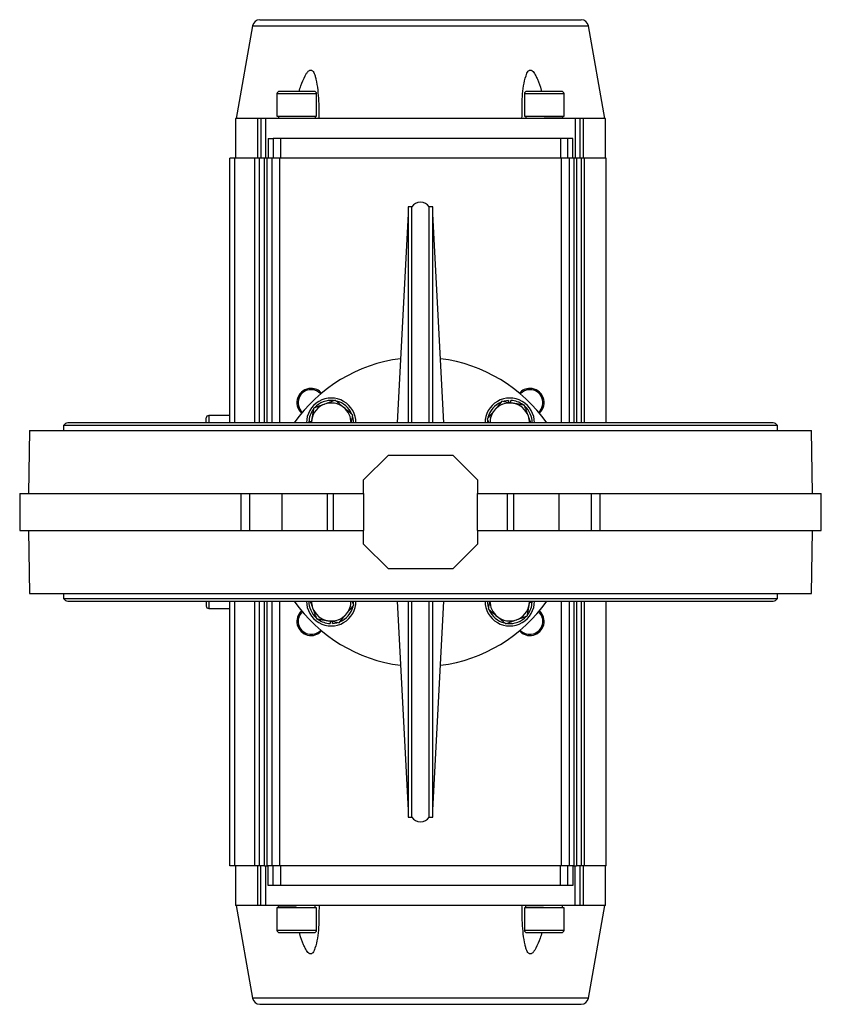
# Model space of a CAD drawing. Header units: millimetres. Extents: x 225 to 2010, y 34 to 1729.
# Tile 24 of 27: x 741 to 1065, y 1331 to 1729. Entities that reach past the tile are written whole.
import ezdxf

# ---------------------------------------------------------------- set-up
doc = ezdxf.new("R2010")
doc.units = ezdxf.units.MM

msp = doc.modelspace()

# ---------------------------------------------------------------- linework, layer by layer
at = {"color": 7, "linetype": 'Continuous', "lineweight": 25}
for p, q in [((835.47, 1726.49), (828.86, 1688.97)), ((977.86, 1688.97), (971.24, 1726.49)), ((845.36, 1698.97), (845.36, 1689.97)), ((861.36, 1689.97), (861.36, 1698.97)), ((945.36, 1698.97), (945.36, 1689.97)), ((961.36, 1689.97), (961.36, 1698.97)), ((828.61, 1688.97), (828.61, 1672.97)), ((837.65, 1688.97), (828.61, 1688.97)), ((837.65, 1672.97), (837.65, 1688.97)), ((838.86, 1688.97), (837.65, 1688.97)), ((840.86, 1688.97), (838.86, 1688.97)), ((838.86, 1688.97), (838.86, 1672.97)), ((840.86, 1672.97), (840.86, 1688.97)), ((903.36, 1688.97), (840.86, 1688.97)), ((845.36, 1689.97), (861.36, 1689.97)), ((858.36, 1688.97), (858.36, 1689.15)), ((860.92, 1689.22), (860.9, 1689.97)), ((965.86, 1688.97), (903.36, 1688.97)), ((945.36, 1689.97), (961.36, 1689.97)), ((958.36, 1688.97), (958.36, 1689.16)), ((960.92, 1689.22), (960.9, 1689.97)), ((967.86, 1688.97), (965.86, 1688.97)), ((965.86, 1688.97), (965.86, 1672.97)), ((967.86, 1672.97), (967.86, 1688.97)), ((969.06, 1688.97), (967.86, 1688.97)), ((969.06, 1688.97), (969.06, 1672.97)), ((978.11, 1688.97), (969.06, 1688.97)), ((978.11, 1672.97), (978.11, 1688.97)), ((841.86, 1680.97), (841.86, 1672.97)), ((841.86, 1680.97), (843.86, 1680.97)), ((843.86, 1680.97), (843.86, 1672.97)), ((846.86, 1680.97), (843.86, 1680.97)), ((846.86, 1672.97), (846.86, 1680.97)), ((959.86, 1680.97), (846.86, 1680.97)), ((959.86, 1680.97), (959.86, 1672.97)), ((962.86, 1680.97), (959.86, 1680.97)), ((962.86, 1672.97), (962.86, 1680.97)), ((964.86, 1680.97), (962.86, 1680.97)), ((964.86, 1672.97), (964.86, 1680.97)), ((826.36, 1565.97), (826.36, 1672.97)), ((828.36, 1672.97), (826.36, 1672.97)), ((836.36, 1672.97), (828.36, 1672.97)), ((838.36, 1672.97), (836.36, 1672.97)), ((838.36, 1565.97), (838.36, 1672.97)), ((840.36, 1672.97), (838.36, 1672.97)), ((841.36, 1672.97), (840.36, 1672.97)), ((843.36, 1672.97), (841.36, 1672.97)), ((843.36, 1565.97), (843.36, 1672.97)), ((846.36, 1672.97), (843.36, 1672.97)), ((960.36, 1672.97), (846.36, 1672.97)), ((963.36, 1672.97), (960.36, 1672.97)), ((963.36, 1672.97), (963.36, 1565.97)), ((965.36, 1672.97), (963.36, 1672.97)), ((966.36, 1672.97), (965.36, 1672.97)), ((968.36, 1672.97), (966.36, 1672.97)), ((968.36, 1565.97), (968.36, 1672.97)), ((969.53, 1672.97), (968.36, 1672.97)), ((978.36, 1672.97), (969.53, 1672.97)), ((978.36, 1565.97), (978.36, 1672.97)), ((899.86, 1653.27), (898.36, 1653.27)), ((898.36, 1653.27), (898.36, 1565.97)), ((899.86, 1565.97), (899.86, 1653.27)), ((908.36, 1653.27), (906.86, 1653.27)), ((906.86, 1565.97), (906.86, 1653.27)), ((908.36, 1565.97), (908.36, 1653.27)), ((898.36, 1650.43), (893.93, 1565.97)), ((912.78, 1565.97), (908.36, 1650.43)), ((938.97, 1575.07), (938.97, 1574.23)), ((939.87, 1574.08), (939.87, 1575.07)), ((826.36, 1568.97), (817.79, 1568.97)), ((759.16, 1564.97), (759.16, 1562.97)), ((903.36, 1564.97), (759.16, 1564.97)), ((1045.81, 1565.97), (760.91, 1565.97)), ((859.25, 1566.48), (858.25, 1566.48)), ((1047.56, 1564.97), (903.36, 1564.97)), ((930.32, 1567.62), (930.92, 1565.97)), ((930.41, 1566.93), (930.37, 1565.97)), ((1047.56, 1562.97), (1047.56, 1564.97)), ((745.36, 1562.97), (744.91, 1537.47)), ((745.36, 1562.97), (1061.36, 1562.97)), ((1061.8, 1537.47), (1061.36, 1562.97)), ((880.36, 1542.97), (890.36, 1552.97)), ((890.36, 1552.97), (916.36, 1552.97)), ((916.36, 1552.97), (926.36, 1542.97)), ((880.36, 1537.47), (880.36, 1542.97)), ((926.36, 1542.97), (926.36, 1537.47)), ((741.41, 1537.47), (741.41, 1522.47)), ((741.41, 1537.47), (830.88, 1537.47)), ((830.88, 1522.47), (830.88, 1537.47)), ((830.88, 1537.47), (834.26, 1537.47)), ((834.26, 1537.47), (834.26, 1522.47)), ((834.26, 1537.47), (834.28, 1537.47)), ((834.28, 1537.47), (847.31, 1537.47)), ((834.28, 1537.47), (834.28, 1522.47)), ((847.31, 1537.47), (865.71, 1537.47)), ((847.31, 1537.47), (847.31, 1522.47)), ((865.71, 1537.47), (865.71, 1522.47)), ((865.71, 1537.47), (868.19, 1537.47)), ((868.19, 1522.47), (868.19, 1537.47)), ((868.19, 1537.47), (880.36, 1537.47)), ((880.36, 1537.47), (880.36, 1522.47)), ((926.36, 1522.47), (926.36, 1537.47)), ((926.36, 1537.47), (938.52, 1537.47)), ((938.52, 1522.47), (938.52, 1537.47)), ((938.52, 1537.47), (941, 1537.47)), ((941, 1522.47), (941, 1537.47)), ((941, 1537.47), (959.4, 1537.47)), ((959.4, 1522.47), (959.4, 1537.47)), ((959.4, 1537.47), (972.43, 1537.47)), ((972.36, 1537.47), (975.83, 1537.47)), ((972.43, 1522.47), (972.43, 1537.47)), ((972.43, 1537.47), (972.46, 1537.47)), ((972.46, 1522.47), (972.46, 1537.47)), ((975.83, 1537.47), (975.83, 1522.47)), ((975.83, 1537.47), (1065.3, 1537.47)), ((1065.3, 1522.47), (1065.3, 1537.47)), ((741.41, 1522.47), (830.88, 1522.47)), ((744.91, 1522.47), (745.36, 1496.97)), ((830.88, 1522.47), (834.26, 1522.47)), ((834.26, 1522.47), (834.28, 1522.47)), ((834.28, 1522.47), (847.31, 1522.47)), ((847.31, 1522.47), (865.71, 1522.47)), ((865.71, 1522.47), (868.19, 1522.47)), ((868.19, 1522.47), (880.36, 1522.47)), ((880.36, 1516.97), (880.36, 1522.47)), ((926.36, 1522.47), (938.52, 1522.47)), ((926.36, 1522.47), (926.36, 1516.97)), ((938.52, 1522.47), (941, 1522.47)), ((941, 1522.47), (959.4, 1522.47)), ((959.4, 1522.47), (972.43, 1522.47)), ((972.36, 1522.47), (975.83, 1522.47)), ((972.43, 1522.47), (972.46, 1522.47)), ((975.83, 1522.47), (1065.3, 1522.47)), ((1061.36, 1496.97), (1061.8, 1522.47)), ((890.36, 1506.97), (880.36, 1516.97)), ((926.36, 1516.97), (916.36, 1506.97)), ((916.36, 1506.97), (890.36, 1506.97)), ((745.36, 1496.97), (1061.36, 1496.97)), ((759.16, 1496.97), (759.16, 1494.97)), ((1047.56, 1494.97), (1047.56, 1496.97)), ((759.16, 1494.97), (903.36, 1494.97)), ((760.91, 1493.97), (1045.81, 1493.97)), ((826.36, 1386.97), (826.36, 1493.97)), ((838.36, 1386.97), (838.36, 1493.97)), ((843.36, 1386.97), (843.36, 1493.97)), ((876.39, 1492.32), (875.79, 1493.97)), ((876.3, 1493.01), (876.34, 1493.97)), ((893.93, 1493.97), (898.36, 1409.51)), ((898.36, 1493.97), (898.36, 1406.67)), ((899.86, 1406.67), (899.86, 1493.97)), ((903.36, 1494.97), (1047.56, 1494.97)), ((906.86, 1406.67), (906.86, 1493.97)), ((908.36, 1409.51), (912.78, 1493.97)), ((908.36, 1406.67), (908.36, 1493.97)), ((947.46, 1493.46), (948.46, 1493.46)), ((963.36, 1493.97), (963.36, 1386.97)), ((968.36, 1386.97), (968.36, 1493.97)), ((978.36, 1386.97), (978.36, 1493.97)), ((817.79, 1490.97), (826.36, 1490.97)), ((866.84, 1485.87), (866.84, 1484.87)), ((867.74, 1484.87), (867.74, 1485.71)), ((898.36, 1406.67), (899.86, 1406.67)), ((906.86, 1406.67), (908.36, 1406.67)), ((828.36, 1386.97), (826.36, 1386.97)), ((836.36, 1386.97), (828.36, 1386.97)), ((828.61, 1386.97), (828.61, 1370.97)), ((838.36, 1386.97), (836.36, 1386.97)), ((837.65, 1370.97), (837.65, 1386.97)), ((840.36, 1386.97), (838.36, 1386.97)), ((838.86, 1370.97), (838.86, 1386.97)), ((840.36, 1386.97), (841.36, 1386.97)), ((840.86, 1370.97), (840.86, 1386.97)), ((843.36, 1386.97), (841.36, 1386.97)), ((841.86, 1378.97), (841.86, 1386.97)), ((846.36, 1386.97), (843.36, 1386.97)), ((843.86, 1378.97), (843.86, 1386.97)), ((960.36, 1386.97), (846.36, 1386.97)), ((846.86, 1378.97), (846.86, 1386.97)), ((959.86, 1378.97), (959.86, 1386.97)), ((963.36, 1386.97), (960.36, 1386.97)), ((962.86, 1378.97), (962.86, 1386.97)), ((965.36, 1386.97), (963.36, 1386.97)), ((964.86, 1386.97), (964.86, 1378.97)), ((965.36, 1386.97), (966.36, 1386.97)), ((965.86, 1370.97), (965.86, 1386.97)), ((968.36, 1386.97), (966.36, 1386.97)), ((967.86, 1370.97), (967.86, 1386.97)), ((969.53, 1386.97), (968.36, 1386.97)), ((969.06, 1386.97), (969.06, 1370.97)), ((978.36, 1386.97), (969.53, 1386.97)), ((978.11, 1370.97), (978.11, 1386.97)), ((843.86, 1378.97), (841.86, 1378.97)), ((846.86, 1378.97), (843.86, 1378.97)), ((959.86, 1378.97), (846.86, 1378.97)), ((962.86, 1378.97), (959.86, 1378.97)), ((964.86, 1378.97), (962.86, 1378.97)), ((837.65, 1370.97), (828.61, 1370.97)), ((828.86, 1370.97), (835.47, 1333.45)), ((838.86, 1370.97), (837.65, 1370.97)), ((840.86, 1370.97), (838.86, 1370.97)), ((903.36, 1370.97), (840.86, 1370.97)), ((845.36, 1369.97), (845.36, 1360.97)), ((861.36, 1369.97), (845.36, 1369.97)), ((845.79, 1370.72), (845.81, 1369.97)), ((848.36, 1370.97), (848.36, 1370.79)), ((861.36, 1360.97), (861.36, 1369.97)), ((965.86, 1370.97), (903.36, 1370.97)), ((945.36, 1369.97), (945.36, 1360.97)), ((961.36, 1369.97), (945.36, 1369.97)), ((945.79, 1370.72), (945.81, 1369.97)), ((948.36, 1370.97), (948.36, 1370.79)), ((961.36, 1360.97), (961.36, 1369.97)), ((967.86, 1370.97), (965.86, 1370.97)), ((969.06, 1370.97), (967.86, 1370.97)), ((978.11, 1370.97), (969.06, 1370.97)), ((971.24, 1333.45), (977.86, 1370.97))]:
    msp.add_line(p, q, dxfattribs=at)
at = {"color": 8, "linetype": 'Continuous', "lineweight": 25}
for p, q in [((835.47, 1726.49), (971.24, 1726.49)), ((861.36, 1698.97), (845.36, 1698.97)), ((961.36, 1698.97), (945.36, 1698.97)), ((828.36, 1565.97), (828.36, 1672.97)), ((836.36, 1565.97), (836.36, 1672.97)), ((840.36, 1565.97), (840.36, 1672.97)), ((841.36, 1565.97), (841.36, 1672.97)), ((846.36, 1672.97), (846.36, 1565.97)), ((960.36, 1565.97), (960.36, 1672.97)), ((965.36, 1672.97), (965.36, 1565.97)), ((966.36, 1672.97), (966.36, 1565.97)), ((969.53, 1672.97), (969.53, 1565.97)), ((817.79, 1568.97), (817.79, 1565.97)), ((817.79, 1493.97), (817.79, 1490.97)), ((828.36, 1386.97), (828.36, 1493.97)), ((836.36, 1386.97), (836.36, 1493.97)), ((840.36, 1386.97), (840.36, 1493.97)), ((841.36, 1386.97), (841.36, 1493.97)), ((846.36, 1493.97), (846.36, 1386.97)), ((960.36, 1386.97), (960.36, 1493.97)), ((965.36, 1493.97), (965.36, 1386.97)), ((966.36, 1493.97), (966.36, 1386.97)), ((969.53, 1493.97), (969.53, 1386.97)), ((845.36, 1360.97), (861.36, 1360.97)), ((945.36, 1360.97), (961.36, 1360.97)), ((971.24, 1333.45), (835.47, 1333.45))]:
    msp.add_line(p, q, dxfattribs=at)
at = {"color": 7, "linetype": 'Continuous', "lineweight": 25, "flags": 128}
for points in [[(938.97, 1575.07), (937.19, 1574.8), (936.96, 1574.74)], [(876.34, 1565.97), (876.3, 1566.93), (876, 1568.49)], [(859.41, 1567.41), (859.3, 1566.37), (859.29, 1565.97)], [(930.37, 1493.97), (930.41, 1493.01), (930.71, 1491.45)], [(947.3, 1492.53), (947.41, 1493.57), (947.42, 1493.97)], [(867.74, 1484.87), (869.53, 1485.14), (869.75, 1485.2)]]:
    msp.add_lwpolyline(points, dxfattribs=at)
at = {"color": 7, "linetype": 'Continuous', "lineweight": 25}
for centre, radius, start, end in [((838.43, 1725.97), 3, 90, 170), ((968.28, 1725.97), 3, 10, 90), ((846.36, 1698.97), 1, 90, 180), ((860.36, 1698.97), 1, 0, 90), ((946.36, 1698.97), 1, 90, 180), ((960.36, 1698.97), 1, 0, 90), ((903.36, 1651.21), 4.06, 30.5102, 149.4898), ((903.36, 1529.97), 62.5, 97.4141, 144.8303), ((903.36, 1529.97), 62.5, 35.1697, 82.5859), ((859.16, 1574.17), 5.75, 90, 227.6365), ((859.16, 1574.17), 5.25, 90, 227.4071), ((859.16, 1574.17), 5.75, 42.3635, 90), ((859.16, 1574.17), 5.25, 42.5929, 90), ((947.55, 1574.17), 5.75, 90, 137.6365), ((947.55, 1574.17), 5.25, 90, 137.4071), ((947.55, 1574.17), 5.75, 312.3635, 90), ((947.55, 1574.17), 5.25, 312.5929, 90), ((867.29, 1566.03), 10, 359.6422, 180.3578), ((867.29, 1566.03), 8, 110.0952, 170.0952), ((867.29, 1566.03), 9.05, 84.3458, 137.447), ((867.29, 1566.03), 8, 50.0952, 110.0952), ((867.29, 1566.03), 9.05, 23.1216, 76.4582), ((867.29, 1566.03), 8, 359.5528, 50.0952), ((939.42, 1566.03), 10, 359.6422, 180.3578), ((939.42, 1566.03), 9.05, 112.9937, 166.3591), ((939.42, 1566.03), 8, 80.0952, 140.0952), ((939.42, 1566.03), 9.05, 53.7518, 87.1499), ((939.42, 1566.03), 8, 20.0952, 80.0952), ((939.42, 1566.03), 9.05, 359.6047, 47.447), ((817.79, 1567.97), 1, 90, 180), ((867.29, 1566.03), 9.05, 143.7518, 177.1499), ((939.42, 1566.03), 8, 140.0952, 180.4472), ((939.42, 1566.03), 8, 359.5528, 20.0952), ((760.91, 1563.94), 2.03, 90, 149.4898), ((1045.81, 1563.94), 2.03, 30.5102, 90), ((760.91, 1496), 2.03, 210.5102, 270), ((903.36, 1529.97), 62.5, 215.1697, 262.5859), ((867.29, 1493.91), 10, 179.6422, 0.3578), ((867.29, 1493.91), 9.05, 179.6047, 227.447), ((867.29, 1493.91), 8, 179.5528, 200.0952), ((867.29, 1493.91), 8, 320.0952, 0.4472), ((903.36, 1529.97), 62.5, 277.4141, 324.8303), ((939.42, 1493.91), 10, 179.6422, 0.3578), ((939.42, 1493.91), 8, 179.5528, 230.0952), ((939.42, 1493.91), 8, 290.0952, 350.0952), ((939.42, 1493.91), 9.05, 323.7518, 357.1499), ((1045.81, 1496), 2.03, 270, 329.4898), ((817.79, 1491.97), 1, 180, 270), ((859.16, 1485.78), 5.75, 132.3635, 317.6365), ((859.16, 1485.78), 5.25, 132.5929, 317.4071), ((867.29, 1493.91), 8, 200.0952, 260.0952), ((867.29, 1493.91), 8, 260.0952, 320.0952), ((867.29, 1493.91), 9.05, 292.9937, 346.3591), ((939.42, 1493.91), 9.05, 203.1216, 256.4582), ((947.55, 1485.78), 5.75, 222.3635, 47.6365), ((947.55, 1485.78), 5.25, 222.5929, 47.4071), ((867.29, 1493.91), 9.05, 233.7518, 267.1499), ((939.42, 1493.91), 8, 230.0952, 290.0952), ((939.42, 1493.91), 9.05, 264.3458, 317.447), ((903.36, 1408.73), 4.06, 210.5102, 329.4898), ((846.36, 1360.97), 1, 180, 270), ((860.36, 1360.97), 1, 270, 0), ((946.36, 1360.97), 1, 180, 270), ((960.36, 1360.97), 1, 270, 0), ((838.43, 1333.97), 3, 190, 270), ((968.28, 1333.97), 3, 270, 350)]:
    msp.add_arc(centre, radius, start, end, dxfattribs=at)
for centre, major_axis in [((853.35, 1692.26), (16.14, -660.69)), ((953.35, 1692.26), (16.14, -660.69)), ((853.36, 1367.68), (-16.14, 660.69)), ((953.36, 1367.68), (-16.14, 660.69))]:
    msp.add_ellipse(centre, major_axis=major_axis, ratio=0.011343, start_param=4.715579, end_param=4.71709, dxfattribs=at)
for points, knots in [([(838.43, 1728.97), (838.48, 1728.97), (838.58, 1728.97), (839.44, 1728.97), (840.85, 1728.97), (842.91, 1728.97), (845.6, 1728.97), (848.93, 1728.97), (852.86, 1728.97), (857.36, 1728.97), (862.35, 1728.97), (867.74, 1728.97), (873.45, 1728.97), (879.99, 1728.97), (887.32, 1728.97), (895.35, 1728.97), (902.7, 1728.97), (909.3, 1728.97), (915.3, 1728.97), (921.33, 1728.97), (927.36, 1728.97), (933.26, 1728.97), (938.97, 1728.97), (944.36, 1728.97), (949.35, 1728.97), (953.85, 1728.97), (957.78, 1728.97), (961.11, 1728.97), (964.09, 1728.97), (966.44, 1728.97), (968, 1728.97), (968.19, 1728.97), (968.28, 1728.97)], [0, 0, 0, 0, 0.029127, 0.058252, 0.089126, 0.120002, 0.151912, 0.184325, 0.217084, 0.250017, 0.282951, 0.315709, 0.348123, 0.380032, 0.421171, 0.461187, 0.5, 0.529125, 0.558252, 0.589126, 0.620002, 0.651912, 0.684325, 0.717084, 0.750017, 0.782951, 0.815709, 0.848123, 0.880032, 0.921171, 0.961186, 1, 1, 1, 1]), ([(854.32, 1699.97), (854.54, 1700.73), (855.18, 1702.92), (856.26, 1705.37), (857.33, 1707.31), (857.9, 1708.05), (858.44, 1708.47), (858.88, 1708.63), (859.31, 1708.57), (859.78, 1708.25), (860.3, 1707.48), (860.76, 1706.31), (861.34, 1703.97), (861.89, 1700.56), (862.2, 1696.06), (862.31, 1692.19), (862.34, 1689.82), (862.35, 1688.97)], [0, 0, 0, 0, 0.073359, 0.213572, 0.249264, 0.284662, 0.304395, 0.3203, 0.336275, 0.355118, 0.387071, 0.435759, 0.484687, 0.628939, 0.773807, 0.918691, 1, 1, 1, 1]), ([(944.36, 1688.97), (944.37, 1690.46), (944.38, 1693.44), (944.5, 1697.89), (944.94, 1702.24), (945.64, 1705.37), (946.34, 1707.31), (946.77, 1708.05), (947.22, 1708.47), (947.63, 1708.63), (948.07, 1708.57), (948.61, 1708.25), (949.27, 1707.48), (949.96, 1706.31), (951.01, 1703.96), (951.81, 1701.84), (952.28, 1700.16), (952.33, 1699.97)], [0, 0, 0, 0, 0.141945, 0.284493, 0.425807, 0.566059, 0.601761, 0.637169, 0.656908, 0.672817, 0.688797, 0.707645, 0.739607, 0.788308, 0.83725, 0.981543, 1, 1, 1, 1]), ([(860.36, 1699.97), (860.26, 1699.97), (860.12, 1699.97), (859.25, 1699.97), (858.34, 1699.97), (857.22, 1699.97), (855.59, 1699.97), (853.36, 1699.97), (851.12, 1699.97), (849.49, 1699.97), (848.37, 1699.97), (847.47, 1699.97), (846.59, 1699.97), (846.45, 1699.97), (846.36, 1699.97)], [0, 0, 0, 0, 0.119728, 0.18418, 0.25, 0.31582, 0.380272, 0.5, 0.619728, 0.68418, 0.75, 0.81582, 0.880272, 1, 1, 1, 1]), ([(960.36, 1699.97), (960.26, 1699.97), (960.12, 1699.97), (959.25, 1699.97), (958.34, 1699.97), (957.22, 1699.97), (955.59, 1699.97), (953.36, 1699.97), (951.12, 1699.97), (949.49, 1699.97), (948.37, 1699.97), (947.47, 1699.97), (946.59, 1699.97), (946.45, 1699.97), (946.36, 1699.97)], [0, 0, 0, 0, 0.119728, 0.18418, 0.25, 0.31582, 0.380272, 0.5, 0.619728, 0.68418, 0.75, 0.81582, 0.880272, 1, 1, 1, 1]), ([(853.37, 1689.1), (853.69, 1689.1), (854.85, 1689.11), (856.8, 1689.13), (858.89, 1689.16), (860.3, 1689.19), (860.97, 1689.21), (860.86, 1689.22), (860.83, 1689.22)], [0, 0, 0, 0, 0.080997, 0.294799, 0.508633, 0.722467, 0.936266, 1, 1, 1, 1]), ([(960.89, 1689.22), (960.9, 1689.22), (961.04, 1689.21), (960.51, 1689.19), (959.29, 1689.17), (957.31, 1689.14), (955.24, 1689.12), (953.88, 1689.1), (953.37, 1689.1)], [0, 0, 0, 0, 0.0154277, 0.2292251, 0.4430441, 0.656911, 0.8708188, 1, 1, 1, 1]), ([(864.54, 1573.55), (864.44, 1573.51), (864, 1573.35), (863.22, 1573.06), (862.38, 1572.76), (861.71, 1572.51), (861.21, 1572.33), (860.7, 1572.14), (860.37, 1572.02), (860.21, 1571.96)], [0, 0, 0, 0, 0.070048, 0.299953, 0.531468, 0.647854, 0.765016, 0.882469, 1, 1, 1, 1]), ([(868.88, 1575.13), (868.18, 1574.88), (866.76, 1574.36), (865.29, 1573.82), (864.54, 1573.55)], [0, 0, 0, 0, 0.495458, 1, 1, 1, 1]), ([(872.42, 1572.17), (872.34, 1572.24), (871.7, 1572.77), (870.51, 1573.78), (869.43, 1574.68), (868.88, 1575.13)], [0, 0, 0, 0, 0.070086, 0.530782, 1, 1, 1, 1]), ([(875.97, 1569.21), (875.39, 1569.69), (874.23, 1570.66), (873.03, 1571.66), (872.42, 1572.17)], [0, 0, 0, 0, 0.495458, 1, 1, 1, 1]), ([(936.24, 1574.71), (935.76, 1574.13), (934.79, 1572.97), (933.79, 1571.77), (933.28, 1571.17)], [0, 0, 0, 0, 0.495458, 1, 1, 1, 1]), ([(940.79, 1573.91), (940.46, 1573.97), (938.92, 1574.24), (937.42, 1574.5), (936.24, 1574.71)], [0, 0, 0, 0, 0.214378, 1, 1, 1, 1]), ([(945.34, 1573.12), (945.2, 1573.14), (944.93, 1573.19), (944.49, 1573.27), (944.05, 1573.35), (943.6, 1573.43), (943.14, 1573.51), (942.67, 1573.59), (942.21, 1573.67), (941.74, 1573.75), (941.27, 1573.83), (940.95, 1573.89), (940.79, 1573.91)], [0, 0, 0, 0, 0.094148, 0.188332, 0.288908, 0.389546, 0.490394, 0.591325, 0.693216, 0.795213, 0.897546, 1, 1, 1, 1]), ([(946.93, 1568.78), (946.89, 1568.89), (946.73, 1569.33), (946.45, 1570.1), (946.14, 1570.95), (945.89, 1571.62), (945.71, 1572.12), (945.53, 1572.62), (945.4, 1572.95), (945.34, 1573.12)], [0, 0, 0, 0, 0.070048, 0.299953, 0.531468, 0.647854, 0.765016, 0.882469, 1, 1, 1, 1]), ([(860.21, 1571.96), (860.18, 1571.82), (860.13, 1571.54), (860.06, 1571.11), (859.98, 1570.67), (859.9, 1570.21), (859.82, 1569.75), (859.74, 1569.29), (859.66, 1568.82), (859.58, 1568.35), (859.49, 1567.88), (859.44, 1567.57), (859.41, 1567.41)], [0, 0, 0, 0, 0.094148, 0.188332, 0.288908, 0.389546, 0.490394, 0.591325, 0.693216, 0.795213, 0.897546, 1, 1, 1, 1]), ([(875.4, 1565.97), (875.54, 1566.78), (875.74, 1567.87), (875.92, 1568.93), (875.97, 1569.21)], [0, 0, 0, 0, 0.735237, 1, 1, 1, 1]), ([(933.28, 1571.17), (933.21, 1571.08), (932.68, 1570.45), (931.68, 1569.25), (930.77, 1568.17), (930.32, 1567.62)], [0, 0, 0, 0, 0.070086, 0.530782, 1, 1, 1, 1]), ([(947.96, 1565.97), (947.89, 1566.17), (947.55, 1567.09), (947.2, 1568.04), (946.93, 1568.78)], [0, 0, 0, 0, 0.2166707, 1, 1, 1, 1]), ([(816.79, 1565.97), (816.79, 1566.16), (816.79, 1566.61), (816.79, 1567.18), (816.79, 1567.8), (816.79, 1567.9), (816.79, 1567.97)], [0, 0, 0, 0, 0.1499178, 0.3737263, 0.592884, 1, 1, 1, 1]), ([(859.41, 1567.41), (859.35, 1567.08), (859.27, 1566.59), (859.19, 1566.12), (859.16, 1565.97)], [0, 0, 0, 0, 0.683373, 1, 1, 1, 1]), ([(816.79, 1493.97), (816.79, 1493.79), (816.79, 1493.33), (816.79, 1492.77), (816.79, 1492.14), (816.79, 1492.04), (816.79, 1491.97)], [0, 0, 0, 0, 0.149918, 0.373726, 0.592884, 1, 1, 1, 1]), ([(858.75, 1493.97), (858.82, 1493.77), (859.16, 1492.85), (859.51, 1491.9), (859.78, 1491.16)], [0, 0, 0, 0, 0.216671, 1, 1, 1, 1]), ([(931.31, 1493.97), (931.17, 1493.16), (930.98, 1492.07), (930.79, 1491.01), (930.74, 1490.73)], [0, 0, 0, 0, 0.735237, 1, 1, 1, 1]), ([(946.5, 1487.98), (946.53, 1488.12), (946.58, 1488.4), (946.65, 1488.83), (946.73, 1489.28), (946.81, 1489.73), (946.89, 1490.19), (946.97, 1490.65), (947.05, 1491.12), (947.13, 1491.59), (947.22, 1492.06), (947.27, 1492.37), (947.3, 1492.53)], [0, 0, 0, 0, 0.094148, 0.188332, 0.288908, 0.389546, 0.490394, 0.591325, 0.693216, 0.795213, 0.897546, 1, 1, 1, 1]), ([(947.3, 1492.53), (947.36, 1492.86), (947.44, 1493.35), (947.52, 1493.82), (947.55, 1493.97)], [0, 0, 0, 0, 0.683373, 1, 1, 1, 1]), ([(859.78, 1491.16), (859.82, 1491.06), (859.98, 1490.62), (860.26, 1489.84), (860.57, 1489), (860.82, 1488.33), (861, 1487.82), (861.18, 1487.32), (861.31, 1486.99), (861.37, 1486.82)], [0, 0, 0, 0, 0.070048, 0.299953, 0.531468, 0.647854, 0.765016, 0.882469, 1, 1, 1, 1]), ([(870.47, 1485.23), (870.95, 1485.81), (871.92, 1486.97), (872.92, 1488.17), (873.43, 1488.78)], [0, 0, 0, 0, 0.495458, 1, 1, 1, 1]), ([(873.43, 1488.78), (873.5, 1488.86), (874.03, 1489.5), (875.03, 1490.7), (875.94, 1491.78), (876.39, 1492.32)], [0, 0, 0, 0, 0.070086, 0.530782, 1, 1, 1, 1]), ([(930.74, 1490.73), (931.32, 1490.25), (932.48, 1489.28), (933.68, 1488.28), (934.29, 1487.77)], [0, 0, 0, 0, 0.495458, 1, 1, 1, 1]), ([(861.37, 1486.82), (861.51, 1486.8), (861.79, 1486.75), (862.22, 1486.67), (862.66, 1486.6), (863.11, 1486.52), (863.57, 1486.44), (864.04, 1486.36), (864.5, 1486.28), (864.97, 1486.19), (865.44, 1486.11), (865.76, 1486.06), (865.92, 1486.03)], [0, 0, 0, 0, 0.094148, 0.188332, 0.288908, 0.389546, 0.490394, 0.591325, 0.693216, 0.795213, 0.897546, 1, 1, 1, 1]), ([(865.92, 1486.03), (866.25, 1485.97), (867.79, 1485.7), (869.29, 1485.44), (870.47, 1485.23)], [0, 0, 0, 0, 0.214378, 1, 1, 1, 1]), ([(934.29, 1487.77), (934.37, 1487.7), (935.01, 1487.17), (936.2, 1486.17), (937.28, 1485.26), (937.83, 1484.81)], [0, 0, 0, 0, 0.070086, 0.530782, 1, 1, 1, 1]), ([(937.83, 1484.81), (938.53, 1485.07), (939.96, 1485.59), (941.42, 1486.12), (942.17, 1486.4)], [0, 0, 0, 0, 0.495458, 1, 1, 1, 1]), ([(942.17, 1486.4), (942.27, 1486.43), (942.71, 1486.59), (943.49, 1486.88), (944.33, 1487.19), (945, 1487.43), (945.5, 1487.62), (946.01, 1487.8), (946.34, 1487.92), (946.5, 1487.98)], [0, 0, 0, 0, 0.070048, 0.299953, 0.531468, 0.647854, 0.765016, 0.882469, 1, 1, 1, 1]), ([(845.82, 1370.72), (845.81, 1370.72), (845.67, 1370.73), (846.2, 1370.75), (847.42, 1370.78), (849.4, 1370.8), (851.47, 1370.83), (852.83, 1370.84), (853.34, 1370.85)], [0, 0, 0, 0, 0.015428, 0.229225, 0.443044, 0.656911, 0.870819, 1, 1, 1, 1]), ([(862.35, 1370.97), (862.35, 1369.48), (862.33, 1366.5), (862.21, 1362.06), (861.77, 1357.7), (861.07, 1354.58), (860.37, 1352.64), (859.94, 1351.9), (859.49, 1351.47), (859.08, 1351.32), (858.64, 1351.37), (858.1, 1351.7), (857.44, 1352.46), (856.75, 1353.63), (855.71, 1355.98), (854.9, 1358.1), (854.44, 1359.78), (854.38, 1359.97)], [0, 0, 0, 0, 0.141945, 0.284493, 0.425807, 0.566059, 0.601761, 0.637169, 0.656908, 0.672817, 0.688797, 0.707645, 0.739607, 0.788308, 0.83725, 0.981543, 1, 1, 1, 1]), ([(952.39, 1359.97), (952.17, 1359.22), (951.53, 1357.02), (950.45, 1354.58), (949.38, 1352.64), (948.81, 1351.9), (948.27, 1351.47), (947.83, 1351.32), (947.4, 1351.37), (946.93, 1351.7), (946.41, 1352.46), (945.95, 1353.63), (945.37, 1355.98), (944.82, 1359.39), (944.51, 1363.88), (944.4, 1367.75), (944.37, 1370.12), (944.36, 1370.97)], [0, 0, 0, 0, 0.073359, 0.213572, 0.249264, 0.284662, 0.304395, 0.3203, 0.336275, 0.355118, 0.387071, 0.435759, 0.484687, 0.628939, 0.773807, 0.918691, 1, 1, 1, 1]), ([(953.34, 1370.85), (953.02, 1370.84), (951.86, 1370.83), (949.91, 1370.81), (947.82, 1370.78), (946.41, 1370.76), (945.74, 1370.73), (945.85, 1370.72), (945.88, 1370.72)], [0, 0, 0, 0, 0.080997, 0.294799, 0.508633, 0.722467, 0.936266, 1, 1, 1, 1]), ([(846.36, 1359.97), (846.45, 1359.97), (846.59, 1359.97), (847.47, 1359.97), (848.37, 1359.97), (849.49, 1359.97), (851.12, 1359.97), (853.36, 1359.97), (855.59, 1359.97), (857.22, 1359.97), (858.34, 1359.97), (859.25, 1359.97), (860.12, 1359.97), (860.26, 1359.97), (860.36, 1359.97)], [0, 0, 0, 0, 0.119728, 0.18418, 0.25, 0.31582, 0.380272, 0.5, 0.619728, 0.68418, 0.75, 0.81582, 0.880272, 1, 1, 1, 1]), ([(946.36, 1359.97), (946.45, 1359.97), (946.59, 1359.97), (947.47, 1359.97), (948.37, 1359.97), (949.49, 1359.97), (951.12, 1359.97), (953.36, 1359.97), (955.59, 1359.97), (957.22, 1359.97), (958.34, 1359.97), (959.25, 1359.97), (960.12, 1359.97), (960.26, 1359.97), (960.36, 1359.97)], [0, 0, 0, 0, 0.119728, 0.18418, 0.25, 0.31582, 0.380272, 0.5, 0.619728, 0.68418, 0.75, 0.81582, 0.880272, 1, 1, 1, 1]), ([(838.43, 1330.97), (838.48, 1330.97), (838.58, 1330.97), (839.44, 1330.97), (840.85, 1330.97), (842.91, 1330.97), (845.6, 1330.97), (848.93, 1330.97), (852.86, 1330.97), (857.36, 1330.97), (862.35, 1330.97), (867.74, 1330.97), (873.45, 1330.97), (879.99, 1330.97), (887.32, 1330.97), (895.35, 1330.97), (902.7, 1330.97), (909.3, 1330.97), (915.3, 1330.97), (921.33, 1330.97), (927.36, 1330.97), (933.26, 1330.97), (938.97, 1330.97), (944.36, 1330.97), (949.35, 1330.97), (953.85, 1330.97), (957.78, 1330.97), (961.11, 1330.97), (964.09, 1330.97), (966.44, 1330.97), (968, 1330.97), (968.19, 1330.97), (968.28, 1330.97)], [0, 0, 0, 0, 0.029127, 0.058252, 0.089126, 0.120002, 0.151912, 0.184325, 0.217084, 0.250017, 0.282951, 0.315709, 0.348123, 0.380032, 0.421171, 0.461187, 0.5, 0.529125, 0.558252, 0.589126, 0.620002, 0.651912, 0.684325, 0.717084, 0.750017, 0.782951, 0.815709, 0.848123, 0.880032, 0.921171, 0.961186, 1, 1, 1, 1])]:
    msp.add_open_spline(points, degree=3, knots=knots, dxfattribs=at)

doc.saveas('drawing.dxf')
